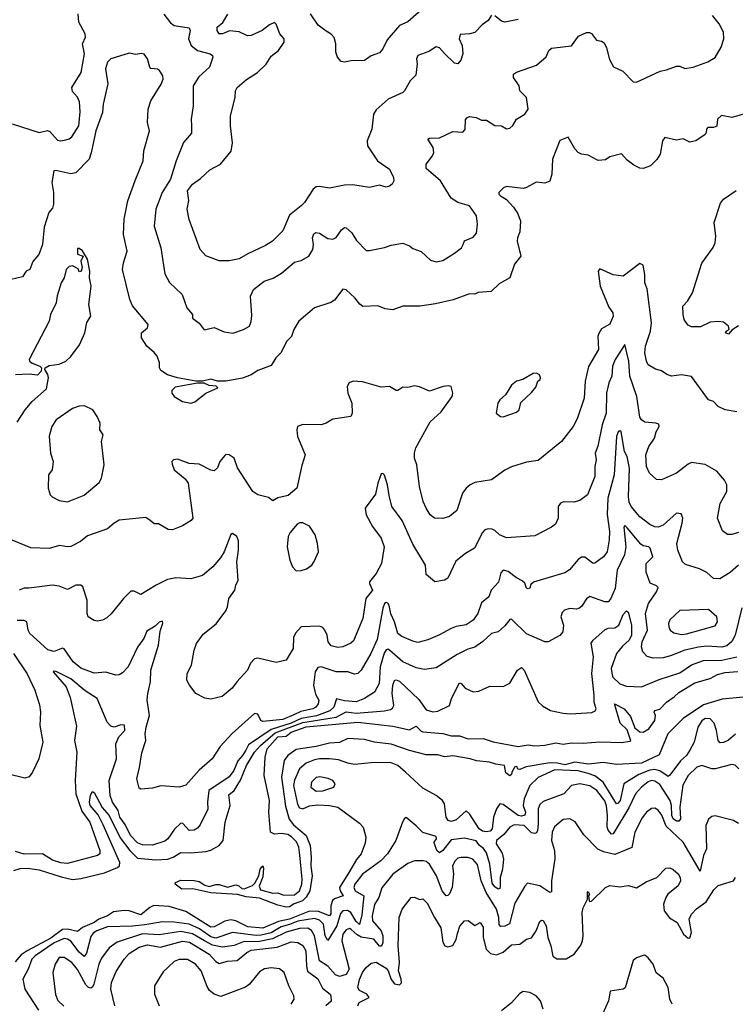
# Model space of a CAD drawing. Extents: x 1995161 to 2088924, y 769148 to 906007.
# Tile 125 of 256: x 2012069 to 2016357, y 842835 to 848730. Entities that reach past the tile are written whole.
import ezdxf

# ---------------------------------------------------------------- set-up
doc = ezdxf.new("R2010")
doc.units = 0

msp = doc.modelspace()

# ---------------------------------------------------------------- linework, layer by layer
at = {"layer": '0CON20XD'}
for points in [[(2014510.1, 848819.9), (2014395, 848716.9), (2014344.6, 848695.4), (2014271.2, 848608.8), (2014245, 848556), (2014225, 848532.5), (2014175, 848512.9), (2014135, 848485.8), (2014055.8, 848484.2), (2014015, 848476.2), (2013995, 848480), (2013973.3, 848505), (2013963.3, 848535), (2013963.9, 848586.1), (2013953.4, 848623.4), (2013935, 848644.2), (2013905, 848660.6), (2013857.9, 848697.9), (2013811.8, 848765)], [(2012025, 848107.5), (2012185.7, 848055.7), (2012235.8, 848065.8), (2012250.5, 848060.5), (2012295, 848009.4), (2012315, 848005.6), (2012345, 848010.8), (2012365, 848016.4), (2012380.7, 848029.3), (2012423.1, 848095), (2012432.4, 848177.6), (2012428, 848238), (2012416, 848266), (2012385, 848300), (2012381.4, 848325), (2012436.5, 848415), (2012458.2, 848525), (2012445.8, 848585), (2012464.3, 848625), (2012460.6, 848645), (2012423.8, 848715), (2012418.9, 848765)], [(2012932.5, 848762.5), (2012971.7, 848711.7), (2012995.4, 848695.4), (2013085, 848680.8), (2013090, 848665), (2013081.2, 848615), (2013095.6, 848575), (2013135, 848545.3), (2013210, 848525), (2013223.5, 848515), (2013226.2, 848505), (2013207.1, 848445), (2013142, 848388), (2013107.5, 848335), (2013108.5, 848215), (2013097.1, 848135), (2013099.4, 848095), (2013099.1, 848050.9), (2013050.6, 847995), (2013007.5, 847885), (2012973.5, 847775), (2012923.6, 847695), (2012884.6, 847595), (2012875.5, 847494.5), (2012914.5, 847365), (2012939.4, 847209.4), (2012966.6, 847156.6), (2013042, 847085), (2013070, 847005), (2013103.8, 846965), (2013105, 846942.5), (2013143.6, 846913.6), (2013175, 846873.8), (2013235, 846887.1), (2013295, 846860.8), (2013345.7, 846854.3), (2013410, 846875), (2013445, 846894.3), (2013456.9, 846923.1), (2013460.9, 846959.1), (2013451.9, 847075), (2013470, 847115), (2013534.2, 847165), (2013587.3, 847182.7), (2013638.4, 847211.6), (2013715, 847278.1), (2013755, 847289.2), (2013802, 847315), (2013826.2, 847353.8), (2013830, 847385), (2013822.7, 847425), (2013832, 847448), (2013843.6, 847456.4), (2013865, 847451.9), (2013915, 847420.9), (2013945, 847415.6), (2013965, 847425.8), (2013997.2, 847472.8), (2014015, 847485.7), (2014025, 847484.2), (2014060, 847455), (2014087.5, 847407.5), (2014145, 847349.2), (2014165, 847348.1), (2014255, 847365.8), (2014295, 847380), (2014365, 847392.5), (2014405, 847376.2), (2014425, 847360), (2014475, 847343.3), (2014530.9, 847290.9), (2014565, 847280), (2014605, 847289.2), (2014675, 847332), (2014716.2, 847365), (2014726.2, 847385), (2014735, 847406.2), (2014785, 847428), (2014805, 847452.5), (2014811.2, 847505), (2014806.7, 847555), (2014763.8, 847615), (2014695, 847636.2), (2014655, 847662), (2014590.8, 847765), (2014505, 847840), (2014503.8, 847865), (2014542.9, 847915), (2014550.8, 847935), (2014545.6, 847965), (2014514.4, 848015), (2014525, 848021.4), (2014585, 848022.7), (2014665, 848060), (2014725, 848056.7), (2014737.5, 848072.5), (2014739.8, 848130.2), (2014747.5, 848142.5), (2014765, 848151.4), (2014804.5, 848144.5), (2014835, 848128), (2014865, 848129.2), (2014915, 848095.8), (2014955.7, 848095.7), (2014985, 848077.5), (2015005, 848080), (2015023, 848097), (2015046.2, 848135), (2015095.4, 848164.6), (2015115.5, 848195), (2015106.1, 848265), (2015066.2, 848305), (2015061.2, 848335), (2015027.1, 848385), (2015028, 848405), (2015046.1, 848416.1), (2015165, 848458.8), (2015222.4, 848507.6), (2015238.8, 848545), (2015255, 848560), (2015375, 848573.3), (2015417.6, 848632.4), (2015465, 848654), (2015483.8, 848653.8), (2015495, 848646.7), (2015525, 848606.7), (2015555, 848601.2), (2015571.2, 848591.2), (2015585, 848562.5), (2015602.4, 848492.4), (2015627, 848447), (2015682.3, 848422.3), (2015745, 848358.8), (2015765, 848356.2), (2015907, 848423), (2015945, 848429.2), (2016005, 848452), (2016025, 848451.2), (2016055, 848438.8), (2016103.9, 848446.1), (2016191.7, 848478.3), (2016235, 848503.3), (2016272.5, 848565), (2016287.1, 848615), (2016285.6, 848655.6), (2016259.2, 848705), (2016219.2, 848755)], [(2013755, 847616.7), (2013685, 847559.2), (2013645, 847465.5), (2013582.9, 847405), (2013542.7, 847377.3), (2013435, 847329.1), (2013385, 847298.9), (2013325, 847285.7), (2013265, 847285.6), (2013185, 847317.1), (2013150.8, 847355), (2013084.5, 847534.5), (2013073.3, 847595), (2013083, 847647), (2013075.5, 847705), (2013105, 847744.5), (2013151.5, 847778.5), (2013208, 847832), (2013272.5, 847865), (2013336.1, 847943.9), (2013343.6, 847993.6), (2013331.5, 848095), (2013331.9, 848155), (2013359.4, 848265), (2013361.4, 848305), (2013372.5, 848325), (2013427.7, 848372.3), (2013494.3, 848415), (2013545, 848464.2), (2013575, 848512.5), (2013619.2, 848545), (2013653.8, 848595), (2013653.3, 848615), (2013627.5, 848645), (2013605, 848703.3), (2013595, 848713.8), (2013565, 848699.4), (2013522, 848665), (2013455, 848635.8), (2013434.4, 848634.4), (2013385, 848657.1), (2013326.2, 848663.8), (2013285, 848646.2), (2013265, 848646.2), (2013251.4, 848665), (2013251.4, 848685), (2013286.6, 848713.4), (2013316.4, 848763.6)], [(2014895, 848757.5), (2014875, 848726), (2014840, 848700), (2014795, 848654), (2014766.1, 848646.1), (2014707.5, 848642.5), (2014701.2, 848615), (2014719.2, 848575), (2014723.1, 848525), (2014713, 848487), (2014695, 848466.7), (2014675, 848470), (2014615, 848527.1), (2014585, 848561.2), (2014565, 848568), (2014520.3, 848539.7), (2014453.8, 848515), (2014445.8, 848495), (2014450, 848465), (2014441.7, 848398.3), (2014409.2, 848365), (2014374, 848305), (2014365, 848294.2), (2014276, 848255), (2014205, 848191.2), (2014188.6, 848165), (2014178.1, 848075), (2014150, 848005), (2014152, 847975), (2014213.8, 847885), (2014285.6, 847835), (2014308.9, 847785), (2014310.8, 847765), (2014301.2, 847745), (2014285, 847732.5), (2014265, 847727.5), (2014225, 847740), (2014165, 847725.7), (2014065, 847741.5), (2014015, 847739.5), (2013925, 847720.6), (2013865, 847731.4), (2013845, 847729.2), (2013828, 847715), (2013774.6, 847635.4), (2013755, 847616.7)], [(2015055, 848731.9), (2014975.6, 848715.6), (2014955, 848720.5), (2014915, 848753.1)], [(2016404.6, 848165.4), (2016335, 848145.4), (2016272.8, 848157.2), (2016250, 848135), (2016245, 848093.3), (2016225, 848084), (2016192.5, 848085), (2016183.3, 848075), (2016182.5, 848055), (2016175, 848042.5), (2016120, 848005), (2016085, 847997.5), (2016045, 848016.2), (2016005, 848009.2), (2015933.3, 848025), (2015920, 848005), (2015905.5, 847925), (2015887.1, 847892.9), (2015848.8, 847855), (2015805, 847840), (2015785, 847842), (2015749.5, 847859.5), (2015709.2, 847889.2), (2015675, 847926.2), (2015605, 847908.8), (2015579.3, 847890.7), (2015535, 847887.5), (2015475, 847918.8), (2015435, 847924.2), (2015415, 847935.8), (2015395, 847958), (2015355, 848027.5), (2015305, 848006.7), (2015260.6, 847895), (2015258.1, 847805), (2015245, 847763.3), (2015215, 847750.8), (2015163.2, 847756.8), (2015105.5, 847724.5), (2015085, 847720), (2014985, 847730.6), (2014967, 847723), (2014940, 847695), (2014940, 847685), (2014948.8, 847675), (2014985, 847653.1), (2015028.3, 847608.3), (2015052.2, 847572.2), (2015068.6, 847525), (2015065, 847460), (2015050.8, 847425), (2015050, 847405), (2015070.8, 847315), (2015033, 847267), (2015005, 847184), (2014942.1, 847147.9), (2014893.6, 847103.6), (2014815, 847096.7), (2014795, 847087.5), (2014765, 847088.8), (2014667, 847053), (2014560.9, 847029.1), (2014465.7, 847014.3), (2014365, 847014.3), (2014305, 846992.5), (2014258.8, 846998.8), (2014215, 847017.5), (2014124, 847014), (2014106.1, 847026.1), (2014076.2, 847065), (2014025, 847113.3), (2014005, 847116.2), (2013955, 847051.4), (2013932.6, 847037.4), (2013835, 847004.3), (2013742.5, 846925), (2013711.9, 846875), (2013697, 846833), (2013668.8, 846805), (2013632.9, 846735), (2013603.3, 846705), (2013575, 846658.8), (2013495, 846630.8), (2013455.5, 846604.5), (2013405, 846583.8), (2013305, 846565.6), (2013255, 846565.8), (2013215, 846578.8), (2013164, 846566), (2013125, 846565.7), (2013015, 846586.8), (2012954.7, 846604.7), (2012915, 846630), (2012906.2, 846645), (2012906.2, 846675), (2012892, 846715), (2012875, 846738), (2012831.2, 846775), (2012798, 846825), (2012798, 846855), (2012834, 846885), (2012838.6, 846905), (2012745, 847016.2), (2012729.4, 847055), (2012685.6, 847235), (2012690.9, 847275), (2012713.3, 847345), (2012691.9, 847445), (2012695.6, 847535), (2012717.1, 847645), (2012761.9, 847768.1), (2012809.2, 847885), (2012812.8, 847945), (2012847.1, 848065), (2012834.7, 848115), (2012838, 848195), (2012855.3, 848244.7), (2012916.9, 848345), (2012928.6, 848375), (2012926, 848395), (2012906.7, 848426.7), (2012894.2, 848434.2), (2012855, 848438), (2012848, 848445), (2012835, 848496.7), (2012815, 848524), (2012797.4, 848527.4), (2012765, 848522), (2012725, 848529.6), (2012615, 848496), (2012595.6, 848475), (2012583.6, 848435), (2012596.3, 848346.3), (2012569.7, 848225), (2012565.7, 848174.2), (2012525.8, 848065), (2012497.6, 847932.4), (2012485.7, 847895), (2012405, 847812.9), (2012375, 847806.7), (2012285, 847827.5), (2012273.8, 847825), (2012262.2, 847755), (2012271.1, 847695), (2012272, 847625), (2012265, 847602.5), (2012243.8, 847575), (2012215, 847487.5), (2012205.7, 847385), (2012184.2, 847325), (2012147.9, 847282.1), (2012130, 847235), (2012107.5, 847225), (2012085, 847190.8), (2011985, 847166.9)], [(2016375, 846897.5), (2016336.7, 846873.3), (2016315, 846846.7), (2016297.5, 846855), (2016305, 846867.5), (2016320, 846875), (2016316.7, 846895), (2016285, 846920), (2016255, 846923.8), (2016205, 846918.8), (2016148.3, 846891.7), (2016095, 846891.2), (2016075, 846901.2), (2016059.5, 846919.5), (2016050, 846935), (2016044, 846965), (2016041.2, 847015), (2016070, 847045), (2016100, 847095), (2016155, 847272.5), (2016223.9, 847366.1), (2016236.1, 847393.9), (2016240, 847435), (2016230, 847515), (2016268.3, 847631.7), (2016286.2, 847655), (2016362.1, 847707.9)], [(2012055, 846321.2), (2012101.4, 846395), (2012144.3, 846445), (2012230.2, 846519.8), (2012242.4, 846585), (2012238, 846605), (2012219.4, 846635), (2012221.9, 846645), (2012245, 846659.7), (2012305, 846667.3), (2012345, 846685.4), (2012375.7, 846714.3), (2012427.4, 846782.6), (2012458.9, 846855), (2012472.4, 846917.6), (2012495.7, 846955), (2012483.1, 847025), (2012496.5, 847135), (2012487.8, 847185), (2012489.5, 847225), (2012475.5, 847295.5), (2012445.4, 847345.4), (2012425, 847361.2), (2012415, 847360), (2012415.8, 847325.8), (2012450, 847315), (2012436.2, 847285), (2012442.5, 847247.5), (2012437.5, 847225), (2012425, 847220), (2012419.3, 847239.3), (2012386, 847256), (2012365, 847252.9), (2012348.1, 847235), (2012335.7, 847185), (2012317.8, 847155), (2012293.2, 847076.8), (2012287.1, 847035), (2012254.4, 846965), (2012246.2, 846925), (2012125.8, 846695), (2012128, 846685), (2012143.4, 846673.4), (2012190.5, 846655), (2012200.5, 846645), (2012197.3, 846625), (2012175, 846601.2), (2012125, 846608.7), (2012045, 846603.8)], [(2016365, 846382), (2016295, 846394.3), (2016253.4, 846413.4), (2016225, 846443.8), (2016195, 846454), (2016094.3, 846594.3), (2016035, 846603.1), (2015975, 846595.8), (2015946.7, 846605), (2015915, 846627.5), (2015877.9, 846637.9), (2015835, 846664), (2015823.8, 846685), (2015814.7, 846734.7), (2015818.8, 846775), (2015848.8, 846865), (2015854.8, 846915), (2015828.7, 847118.7), (2015814.4, 847155.6), (2015815.4, 847205.4), (2015805, 847260), (2015785, 847270), (2015685, 847194), (2015625, 847203.5), (2015545, 847238.8), (2015534.2, 847225), (2015547.7, 847135), (2015599.3, 847009.3), (2015622.9, 846975), (2015624.4, 846955), (2015605, 846907.5), (2015555, 846879.4), (2015538.1, 846851.9), (2015532.9, 846835), (2015537.1, 846755), (2015476.3, 846653.7), (2015457.5, 846565)], [(2016375, 845660.4), (2016335, 845646.9), (2016308.8, 845648.8), (2016279.1, 845669.1), (2016249.4, 845745), (2016266.5, 845833.5), (2016305.8, 845905), (2016306.2, 845945), (2016292.3, 845972.3), (2016245, 846026.2), (2016175, 846068), (2016095, 846078), (2016075, 846070), (2016005, 846015.6), (2015915, 845975.8), (2015885, 845978), (2015841.9, 846015), (2015824.5, 846055.5), (2015821.2, 846125), (2015837.5, 846175), (2015872.5, 846225), (2015882.7, 846262.7), (2015900, 846295), (2015897.7, 846307.7), (2015880, 846315), (2015815, 846320), (2015795, 846334.2), (2015785, 846350), (2015766.1, 846473.9), (2015724.7, 846595.3), (2015718.1, 846685), (2015695, 846786.2), (2015636.7, 846695), (2015620, 846655), (2015615.9, 846595), (2015598.4, 846555), (2015585.7, 846495), (2015582.3, 846375), (2015559.6, 846305), (2015532.6, 846177.4), (2015516.7, 846135), (2015522, 846095), (2015514.4, 846055.6), (2015515.3, 845994.7), (2015470, 845885), (2015425, 845852), (2015388.2, 845841.8), (2015326.9, 845843.1), (2015308.8, 845835), (2015294.3, 845815.7), (2015295.6, 845745), (2015279.4, 845710.6), (2015255, 845691.1), (2015155, 845640.6), (2014985, 845627.3), (2014944.4, 845645), (2014915, 845672.5), (2014899.3, 845679.3), (2014875, 845682.2), (2014855, 845675.6), (2014840.9, 845659.1), (2014794.6, 845565.4), (2014740, 845535), (2014682.6, 845487.4), (2014635, 845386.7), (2014615, 845374.2), (2014555.6, 845364.4), (2014505, 845407.5), (2014500.8, 845465), (2014425, 845589.4), (2014361.2, 845731.2), (2014298.9, 845815), (2014281.8, 845881.8), (2014272.1, 845945), (2014255, 846002.5), (2014245, 846013.8), (2014235, 846011.2), (2014214.7, 845955.3), (2014201.1, 845888.9), (2014139.5, 845805), (2014145.5, 845765), (2014182.5, 845695), (2014233.8, 845625), (2014252.7, 845575), (2014236.1, 845473.9), (2014205, 845414.2), (2014165.6, 845365), (2014164.4, 845355), (2014181.9, 845315), (2014142.8, 845265), (2014125.5, 845145), (2014068.3, 845011.7), (2014053.3, 844996.7), (2014004.6, 844975.4), (2013975, 844971.8), (2013935, 844980.8), (2013916.9, 845005), (2013910.6, 845045), (2013897.5, 845075), (2013885, 845092), (2013865, 845100), (2013755, 845094.2), (2013721.9, 845058.1), (2013710.3, 845030.3), (2013707.5, 844965), (2013665, 844896.2), (2013605, 844882.5), (2013495, 844907.5), (2013475, 844904), (2013452.6, 844877.4), (2013433.1, 844835), (2013369.4, 844765), (2013343.1, 844726.9), (2013281.7, 844678.3), (2013215, 844662), (2013177.7, 844667.7), (2013125, 844696.2), (2013086.2, 844745), (2013071.2, 844775), (2013072, 844815), (2013098.6, 844865), (2013114.4, 844955.6), (2013128.8, 844995), (2013167.9, 845052.1), (2013246.6, 845113.4), (2013305, 845191.4), (2013314.6, 845215), (2013321.8, 845265), (2013358.9, 845315), (2013364.3, 845345), (2013378.9, 845375), (2013369.2, 845485), (2013380.5, 845555), (2013379.7, 845610.3), (2013370.8, 845635), (2013345, 845654), (2013335, 845648.8), (2013293.8, 845545), (2013272.8, 845507.2), (2013226.7, 845455), (2013165, 845402.7), (2013095, 845381.8), (2013005, 845389.1), (2012955, 845377.5), (2012886, 845345), (2012795, 845288.9), (2012755, 845308.1), (2012735, 845308), (2012690.6, 845265), (2012617.6, 845172.4), (2012591.7, 845148.3), (2012565, 845134), (2012535, 845128.8), (2012515, 845132), (2012480, 845155), (2012474.3, 845175), (2012473.8, 845253.8), (2012448.1, 845335), (2012435.4, 845345.4), (2012405, 845343.8), (2012355, 845319.4), (2012305, 845338.6), (2012265, 845344.3), (2012123.9, 845326.1), (2012095, 845326.7), (2012066.1, 845313.9)], [(2014965, 846353.3), (2015045, 846380), (2015062.5, 846395), (2015071.7, 846438.3), (2015135, 846497.5), (2015160.7, 846529.3), (2015173.8, 846566.2), (2015187.5, 846575), (2015190, 846585), (2015183, 846603), (2015165, 846613.3), (2015145, 846612.5), (2015083.9, 846576.1), (2015045, 846566.7), (2015015, 846542.5), (2014980, 846485), (2014945, 846453.8), (2014932.9, 846435), (2014923.8, 846373.8), (2014950, 846355), (2014965, 846353.3)], [(2015457.5, 846565), (2015450.5, 846465), (2015409.5, 846340.5), (2015384.5, 846295), (2015315.6, 846205), (2015175, 846090.8), (2015105, 846081.4), (2015015, 846052.9), (2014976.4, 846033.6), (2014896.2, 845975), (2014795, 845958.6), (2014768.8, 845945), (2014744, 845925), (2014722.9, 845895), (2014688.9, 845791.1), (2014643.9, 845756.1), (2014605, 845743.3), (2014555, 845746.2), (2014528, 845765), (2014504.4, 845805), (2014487.1, 845845), (2014464.4, 845935), (2014447.5, 846065), (2014434.5, 846105), (2014433.6, 846135), (2014442.3, 846167.7), (2014528.1, 846321.9), (2014595, 846382.2), (2014660, 846475), (2014664.2, 846495), (2014653.3, 846533.3), (2014638, 846538), (2014605.7, 846534.3), (2014525, 846505.8), (2014465, 846532.5), (2014435, 846538), (2014395, 846527.5), (2014365, 846530), (2014335, 846510), (2014325, 846510), (2014285, 846533.8), (2014235, 846530), (2014122.1, 846562.1), (2014067.5, 846565), (2014042.9, 846555), (2014031.4, 846535), (2014035.7, 846495), (2014060, 846435), (2014061.2, 846375), (2014052.5, 846355), (2013945, 846338.8), (2013905.9, 846314.1), (2013876.1, 846303.9), (2013765, 846306), (2013733.8, 846295), (2013729.2, 846275), (2013734.4, 846235), (2013778.5, 846125), (2013758.8, 846061.2), (2013730, 845925), (2013678.3, 845881.7), (2013615, 845866.7), (2013585, 845850), (2013559.5, 845869.5), (2013495, 845886), (2013465.6, 845905.6), (2013375, 846046.2), (2013354.4, 846104.4), (2013325, 846124.2), (2013305, 846126), (2013298.8, 846121.2), (2013269.2, 846085), (2013255, 846046.7), (2013235, 846030), (2013215, 846033.8), (2013145, 846068.1), (2013085, 846072.5), (2013015, 846098), (2012990, 846095), (2012981.2, 846085), (2012981.7, 846068.3), (2012994, 846035), (2013060.9, 845980.9), (2013079.5, 845955), (2013106.7, 845745), (2013097.3, 845732.7), (2013045, 845699.2), (2012985, 845676), (2012958.3, 845678.3), (2012901.7, 845711.7), (2012875, 845712.5), (2012851.7, 845731.7), (2012825, 845748.8), (2012665, 845732.9), (2012635, 845715.8), (2012595, 845681.1), (2012475, 845640), (2012433.9, 845606.1), (2012375, 845575.5), (2012355, 845573.3), (2012307, 845583), (2012245, 845564.2), (2012135, 845568.5), (2012024.2, 845614.2)], [(2013095, 846434.2), (2013118.3, 846441.7), (2013185, 846493.8), (2013257, 846527), (2013247, 846537), (2013205, 846540), (2013173.9, 846553.9), (2013135, 846554.3), (2012999.7, 846530.3), (2012980.5, 846509.5), (2012981.2, 846495), (2012993.8, 846475), (2013044.2, 846444.2), (2013095, 846434.2)], [(2012355, 845844.3), (2012455, 845883.1), (2012545, 845959.2), (2012560, 845985), (2012575.6, 846065), (2012560, 846205), (2012568.8, 846245), (2012550, 846275), (2012551.2, 846315), (2012533.8, 846355), (2012506.7, 846395), (2012457.7, 846417.7), (2012425, 846416.2), (2012385, 846402), (2012288, 846335), (2012262, 846295), (2012246.4, 846236.4), (2012254, 846135), (2012270, 846085), (2012263.3, 846035), (2012241.2, 846005), (2012240, 845925), (2012252.5, 845885), (2012263.9, 845873.9), (2012305, 845851.2), (2012355, 845844.3)], [(2016376.4, 845465), (2016325, 845421.1), (2016263.3, 845383.3), (2016225, 845383.8), (2016185, 845420.8), (2016142, 845442), (2016058.3, 845468.3), (2016039.2, 845485), (2016012.2, 845555), (2016006.7, 845595), (2016038.9, 845715), (2016041.5, 845745), (2016031.7, 845771.7), (2016005, 845775.8), (2015925, 845704.5), (2015895, 845691.5), (2015875, 845693.3), (2015845, 845707.8), (2015785, 845752.7), (2015733.1, 845815), (2015721.5, 845841.5), (2015716.4, 845875), (2015721.6, 846045), (2015709.5, 846115), (2015692.5, 846145), (2015673.3, 846263.3), (2015665, 846268.6), (2015655, 846261.9), (2015644, 846235), (2015630.8, 846005), (2015610.4, 845930.4), (2015593.6, 845866.4), (2015588.5, 845768.5), (2015603.1, 845665), (2015600, 845615), (2015588.9, 845545), (2015567.5, 845515), (2015515, 845475.8), (2015505, 845474.3), (2015455, 845511.9), (2015435, 845513.1), (2015415, 845498.1), (2015362.8, 845437.2), (2015335, 845418.5), (2015147.1, 845362.9), (2015132, 845348), (2015125, 845327.5), (2015115, 845322), (2015105, 845327.5), (2015096.1, 845356.1), (2015080.5, 845370.5), (2015045, 845388.1), (2014995, 845426.2), (2014965, 845434.2), (2014951.7, 845418.3), (2014937.4, 845362.6), (2014894.2, 845315), (2014880, 845275), (2014835, 845239.2), (2014813.6, 845175), (2014785, 845135.6), (2014745, 845107.7), (2014683.3, 845096.7), (2014654.6, 845085.4), (2014585, 845046.7), (2014515, 845017.5), (2014455, 845002.2), (2014425, 845008.9), (2014357.8, 845037.8), (2014335, 845055.8), (2014314.6, 845124.6), (2014292, 845172), (2014282.7, 845222.7), (2014275, 845236), (2014265, 845240), (2014255, 845233.8), (2014245, 845206.2), (2014210.8, 845019.2), (2014173.6, 844935), (2014115, 844835.6), (2014095, 844815.6), (2014075, 844811.1), (2014035, 844826.5), (2013965, 844825.3), (2013875, 844855.4), (2013855, 844852.2), (2013838.9, 844825), (2013830, 844745), (2013841.9, 844691.9), (2013860.4, 844655), (2013856.8, 844635), (2013842.7, 844615), (2013825.6, 844605), (2013752.8, 844587.2), (2013712.3, 844567.7), (2013645, 844541.1), (2013525, 844528.6), (2013514.5, 844534.5), (2013495, 844571.2), (2013475, 844575.7), (2013343.1, 844456.9), (2013270.9, 844379.1), (2013221.8, 844305), (2013145, 844236.9), (2013063.6, 844146.4), (2013025, 844134.6), (2012915, 844142.9), (2012865, 844130), (2012795, 844122.5), (2012785, 844130), (2012770, 844185), (2012787.7, 844252.3), (2012800.2, 844339.8), (2012825.5, 844415), (2012821.1, 844455), (2012826.4, 844495), (2012846.7, 844565), (2012831.9, 844655), (2012836.5, 844695), (2012853, 844765), (2012854.8, 844835), (2012901.2, 844985), (2012911.7, 845068.3), (2012927.7, 845117.7), (2012925, 845128.8), (2012905, 845122.9), (2012880.1, 845099.9), (2012830.5, 845069.5), (2012812.7, 845025), (2012775, 844972.5), (2012718.1, 844855), (2012685, 844819.2), (2012665, 844808), (2012645, 844806.2), (2012585, 844823.1), (2012515, 844816.9), (2012435, 844846.7), (2012389.6, 844885), (2012335, 844964.2), (2012325, 844967.1), (2012275, 844946.9), (2012237.6, 844957.6), (2012130.4, 845055), (2012120.4, 845075), (2012112, 845125), (2012095, 845132.2), (2012055, 845132.2)], [(2016395, 845209.2), (2016355, 845044.3), (2016335, 845007.3), (2016305, 844981.4), (2016275, 844972.6), (2016185, 844979), (2016135, 844974), (2016053.7, 844956.3), (2015968.7, 844921.3), (2015925, 844910.3), (2015865, 844907.7), (2015827.9, 844917.9), (2015801.9, 844945), (2015793.6, 844975), (2015798.9, 845005), (2015830.4, 845075), (2015817.9, 845175), (2015835.5, 845235), (2015885, 845304.2), (2015895, 845330), (2015885, 845341.4), (2015846.3, 845356.3), (2015822.3, 845422.3), (2015823.4, 845475), (2015861.9, 845515), (2015845.5, 845565.5), (2015838, 845575), (2015805, 845580.3), (2015789.7, 845589.7), (2015707.9, 845687.9), (2015695, 845701.2), (2015688.3, 845691.7), (2015701.5, 845575), (2015693.4, 845526.6), (2015648.8, 845435), (2015637.6, 845325), (2015609.1, 845260.9), (2015595.4, 845244.6), (2015575, 845244.3), (2015485, 845277.5), (2015465, 845262.5), (2015435, 845217.5), (2015420, 845205), (2015405, 845200.4), (2015365, 845204.5), (2015333.3, 845195), (2015318.8, 845181.2), (2015310.8, 845155), (2015327.5, 845105), (2015323.3, 845065), (2015305, 845043.3), (2015235, 845006.2), (2015215, 845006.2), (2015105, 845052.5), (2015015, 845140.6), (2015005, 845139.4), (2014975, 845100.6), (2014935, 845065.8), (2014895, 845055.6), (2014842.9, 845007.1), (2014795.8, 844974.2), (2014755, 844961.8), (2014690, 844930), (2014565, 844850), (2014495, 844840), (2014445, 844849.6), (2014365, 844885.3), (2014285, 844956.2), (2014275, 844962.1), (2014265, 844957.9), (2014252.6, 844937.4), (2014228.1, 844855), (2014222.9, 844755), (2014195, 844703.8), (2014135.6, 844665), (2014085, 844646.6), (2014015, 844652.5), (2013966.4, 844663.6), (2013951.4, 844615), (2013928.1, 844591.9), (2013847.3, 844562.7), (2013755, 844546.8), (2013695, 844518.2), (2013575, 844479.9), (2013440.7, 844389.3), (2013423, 844357), (2013405, 844324.7), (2013376.8, 844293.2), (2013352.8, 844235), (2013325, 844196.7), (2013203.1, 844115), (2013193.5, 844045), (2013196.5, 844003.5), (2013151.3, 843908.7), (2013135, 843890), (2013115, 843878.6), (2013085, 843875.7), (2013047.4, 843917.4), (2013035, 843918.9), (2012996.1, 843883.9), (2012957.1, 843825), (2012939.1, 843810.9), (2012865, 843788.1), (2012805, 843789.3), (2012775, 843801.3), (2012732.7, 843845), (2012701.3, 843911.3), (2012668.4, 843955), (2012659.7, 843995), (2012625, 844044.6), (2012610.4, 844085), (2012605.5, 844175), (2012649.4, 844305), (2012644.8, 844395.2), (2012663.9, 844436.1), (2012699.5, 844475), (2012696.8, 844506.8), (2012675, 844508.7), (2012635, 844494.7), (2012615, 844500.4), (2012593.2, 844525), (2012533.2, 844665), (2012461.1, 844711.1), (2012375, 844783.8), (2012291.2, 844825), (2012275, 844829.2), (2012268.8, 844825), (2012348.2, 844735), (2012371.5, 844671.5), (2012408.8, 844501.2), (2012396.9, 844415), (2012410.9, 844345), (2012402.2, 844175), (2012404.8, 844094.8), (2012441.9, 843991.9), (2012489.7, 843925), (2012548.5, 843755), (2012549.2, 843735), (2012534.4, 843725.6), (2012355, 843678.9), (2012315, 843683), (2012265, 843698.4), (2012206.1, 843736.1), (2012095, 843734.7), (2012045, 843750.5)], [(2013725, 845431.2), (2013755, 845432), (2013788.3, 845441.7), (2013818.8, 845465), (2013834.2, 845485.8), (2013858.8, 845545), (2013854, 845595), (2013840, 845645), (2013805, 845697.5), (2013765, 845717.5), (2013745, 845717.5), (2013730.7, 845709.3), (2013689.5, 845660.5), (2013678, 845635), (2013672, 845575), (2013688.6, 845495), (2013704, 845455), (2013725, 845431.2)], [(2016035, 845048.4), (2016065, 845053.4), (2016235, 845101.9), (2016250.6, 845125), (2016245.5, 845155.5), (2016195, 845198.8), (2016025, 845191.9), (2015965, 845137.5), (2015955.5, 845115), (2015957.5, 845095), (2015965.6, 845075), (2015988.2, 845058.2), (2016035, 845048.4)], [(2012034.5, 843635.5), (2012072.5, 843647.5), (2012115, 843650), (2012185, 843641.1), (2012317.3, 843597.3), (2012385, 843582.7), (2012435, 843588.6), (2012576.9, 843623.1), (2012656, 843654), (2012666.3, 843665), (2012669.6, 843685), (2012570.1, 843910.1), (2012538.9, 843968.9), (2012490.5, 844025), (2012487.1, 844045), (2012492.6, 844087.4), (2012505, 844108.8), (2012515, 844103.8), (2012562.5, 844012.5), (2012605, 843964.7), (2012671.1, 843831.1), (2012728.2, 843755), (2012775, 843709.9), (2012885, 843699.2), (2012955, 843704.6), (2012988.5, 843715), (2013035, 843744.7), (2013095, 843742.5), (2013185, 843749.3), (2013215, 843758.3), (2013264.4, 843785.6), (2013287.6, 843815), (2013299.4, 843925), (2013329.3, 844025), (2013321.2, 844088.8), (2013354.1, 844115.9), (2013392.3, 844177.7), (2013427.2, 844265), (2013476.1, 844345), (2013510.9, 844385), (2013599.3, 844460.7), (2013765, 844522.9), (2013966, 844554), (2014025, 844586.6), (2014085, 844578.8), (2014255, 844591.3), (2014289.8, 844600.2), (2014301.7, 844608.3), (2014309.7, 844625), (2014300.7, 844695), (2014305.4, 844745.4), (2014315.5, 844774.5), (2014325, 844777.5), (2014345, 844768.9), (2014459.7, 844659.7), (2014505, 844598.5), (2014545, 844586.2), (2014575, 844590.4), (2014644.3, 844625), (2014656.7, 844665), (2014705, 844760), (2014715, 844755.8), (2014737.6, 844727.6), (2014785, 844706.4), (2014819.6, 844710.4), (2014885, 844740.8), (2014965, 844738), (2015005, 844757.5), (2015051.5, 844835), (2015075, 844852.5), (2015092.5, 844835), (2015175.3, 844645.3), (2015201.2, 844621.2), (2015250, 844595), (2015325, 844578), (2015370, 844575), (2015497.5, 844582.5), (2015516.9, 844593.1), (2015523.5, 844605), (2015511.1, 844645), (2015510.2, 844685), (2015497.9, 844815), (2015506.9, 844915), (2015493.5, 844996.5), (2015505.3, 845014.7), (2015575, 845077.8), (2015595, 845087), (2015635, 845090), (2015658.2, 845105), (2015685, 845169.2), (2015705, 845191.2), (2015715, 845183.3), (2015733.9, 845105), (2015734.3, 845045), (2015719.6, 845015), (2015680.1, 844979.9), (2015645.2, 844935), (2015612.4, 844845), (2015620.6, 844795), (2015665, 844754.7), (2015705, 844739.4), (2015795, 844736.1), (2015901, 844779), (2016025, 844819.5), (2016095, 844867.7), (2016166.5, 844893.5), (2016275, 844895.9), (2016365, 844915.2)], [(2012032.3, 844935), (2012114.5, 844814.5), (2012158.9, 844715), (2012188.1, 844628.1), (2012193.9, 844583.9), (2012190.4, 844505), (2012208.1, 844405), (2012182.9, 844305), (2012146, 844225), (2012125, 844196.2), (2012099.5, 844189.5), (2011995, 844214)], [(2016405.7, 844674.3), (2016278.2, 844661.8), (2016165, 844629), (2016045, 844545.3), (2015952.6, 844455), (2015900.9, 844329.1), (2015795, 844279), (2015645, 844271.8), (2015565, 844283.3), (2015476.2, 844273.8), (2015394.4, 844284.4), (2015335, 844268.1), (2015291.9, 844278.1), (2015245, 844280.2), (2015103.8, 844256.2), (2015065, 844240), (2015053.6, 844243.6), (2015048, 844258), (2015035, 844256.2), (2015016.7, 844225), (2015015, 844210), (2015005, 844203.8), (2014981.7, 844221.7), (2014974, 844265), (2014922.1, 844272.1), (2014884.7, 844285.3), (2014805, 844292.2), (2014768.8, 844305), (2014665, 844322), (2014615, 844315.9), (2014575, 844328.7), (2014505, 844329.3), (2014405, 844354.8), (2014295, 844392.2), (2014195, 844404.5), (2014135, 844419.5), (2014034.5, 844425.5), (2013985, 844403.3), (2013925, 844398.4), (2013845, 844378.6), (2013725, 844360.8), (2013675.8, 844325), (2013654.5, 844295), (2013637.6, 844195), (2013661.7, 844021.7), (2013684, 843944), (2013708.8, 843908.8), (2013785, 843845.3), (2013809.5, 843785), (2013815.6, 843715), (2013812.8, 843662.8), (2013820.8, 843605), (2013807.3, 843515), (2013785, 843476.9), (2013764.2, 843455), (2013712.6, 843437.4), (2013685, 843417.8), (2013665, 843416.7), (2013615, 843428.9), (2013505, 843470.8), (2013425, 843478.8), (2013375, 843492.5), (2013215, 843502.5), (2013105.9, 843525.9), (2013040, 843525), (2013000, 843555), (2013002.5, 843565), (2013035, 843578.8), (2013115, 843576.9), (2013145, 843570), (2013178.6, 843548.6), (2013205, 843540), (2013245, 843552.5), (2013265, 843552.5), (2013315, 843536.7), (2013365, 843551.2), (2013382.5, 843545), (2013399.3, 843529.3), (2013415, 843526.2), (2013464, 843546), (2013478.8, 843561.2), (2013501.5, 843605), (2013510, 843645), (2013525, 843663.3), (2013529.5, 843649.5), (2013525, 843597.5), (2013503, 843543), (2013511.2, 843521.2), (2013585, 843500), (2013615, 843502.9), (2013648.9, 843488.9), (2013715, 843490.6), (2013745.4, 843514.6), (2013759.1, 843555), (2013762, 843585), (2013747.9, 843727.9), (2013741.2, 843775), (2013726.9, 843806.9), (2013698.2, 843838.2), (2013675, 843851.9), (2013635, 843858.2), (2013595, 843852.7), (2013572.1, 843865), (2013560.8, 843985), (2013565.4, 844055), (2013534.4, 844205), (2013539.2, 844315), (2013552.7, 844365), (2013615, 844436.7), (2013665, 844440.8), (2013696.3, 844463.7), (2013785.9, 844495.9), (2014095.2, 844525.2), (2014305, 844499.8), (2014405, 844478.8), (2014445, 844500), (2014475, 844470), (2014485, 844467.1), (2014605, 844456.9), (2014655, 844443.3), (2014705, 844443), (2014755.2, 844425.2), (2014845, 844425.8), (2014905, 844406), (2015055, 844378.4), (2015115, 844387.7), (2015155, 844381.6), (2015215, 844386.1), (2015280.5, 844400.5), (2015325, 844391.6), (2015375, 844400.9), (2015445, 844398.2), (2015545, 844407.5), (2015675, 844402.2), (2015725, 844410.6), (2015730, 844415), (2015727.5, 844425), (2015707.8, 844477.8), (2015667.6, 844517.6), (2015632.5, 844635), (2015691.5, 844605), (2015727.8, 844557.8), (2015755, 844490), (2015785, 844467.1), (2015805, 844464.4), (2015838, 844485), (2015875, 844533.3), (2015878.8, 844565), (2015871.2, 844585), (2015873.8, 844595), (2015905, 844601.2), (2015944.4, 844645), (2015990, 844675), (2016017.9, 844702.1), (2016115, 844759.5), (2016205, 844786.7), (2016250.5, 844809.5), (2016295, 844821.1), (2016372.1, 844827.9)], [(2016358, 844452), (2016315, 844416.2), (2016285, 844402.3), (2016265, 844401.5), (2016253.1, 844415), (2016244.6, 844475), (2016229.2, 844519.2), (2016205, 844544.4), (2016175, 844545.5), (2016155, 844531.5), (2016131.3, 844495), (2016110.9, 844405), (2016085, 844356), (2016064, 844325), (2016028.2, 844291.8), (2015965, 844206.2), (2015955, 844199.2), (2015905, 844232.9), (2015875, 844240.7), (2015845, 844235.9), (2015779.5, 844210.5), (2015688.7, 844155), (2015665.7, 844055), (2015655, 844038.9), (2015645, 844035.6), (2015565.6, 844165.6), (2015515, 844202.6), (2015475, 844217.6), (2015415, 844232.2), (2015275, 844238.5), (2015175, 844193.3), (2015125.3, 844144.7), (2015090.7, 844065), (2015086.2, 844025), (2015099.1, 843985), (2015095, 843967.5), (2015075, 843962.1), (2015055, 843966.3), (2014965, 844032.3), (2014945, 844036.2), (2014925, 844005.6), (2014908.7, 843955), (2014899.6, 843885), (2014887.8, 843872.2), (2014865, 843867.5), (2014841.8, 843871.8), (2014821.8, 843885), (2014765, 843974.5), (2014745, 843993.3), (2014685, 843940.4), (2014655, 843929.1), (2014636, 843936), (2014623.9, 843955), (2014613.9, 844035), (2014601.5, 844055), (2014563.8, 844085), (2014485, 844128.3), (2014380.7, 844225), (2014335, 844265.2), (2014295, 844280.4), (2014195, 844282.8), (2014075, 844270.6), (2014035, 844278), (2013978.7, 844298.7), (2013926, 844304), (2013865, 844304.8), (2013835, 844299), (2013785, 844279.1), (2013745, 844244.6), (2013715, 844176.4), (2013709.4, 844145), (2013734, 844034), (2013745, 844011.5), (2013765, 844005.8), (2013805, 844024.3), (2013855, 844029.2), (2013926, 844026), (2013975, 844015.2), (2014105, 843918.9), (2014126.7, 843895), (2014143.8, 843835), (2014139.9, 843800.1), (2014114.7, 843735.3), (2014087.1, 843702.9), (2014039.5, 843620.5), (2013985.3, 843535), (2013989.5, 843515), (2014007.5, 843485), (2013955, 843466.7), (2013943.8, 843456.2), (2013933.4, 843425), (2013932.6, 843377.4), (2013925.2, 843364.8), (2013860.3, 843390.3), (2013805, 843391.7), (2013685, 843345.1), (2013620, 843330), (2013525, 843290.6), (2013435, 843298.2), (2013365, 843334), (2013335, 843340.2), (2013297.6, 843332.4), (2013235, 843298.3), (2013215, 843297.4), (2013065, 843390.5), (2012965, 843420), (2012872.8, 843427.2), (2012847.9, 843415), (2012795, 843370), (2012725, 843393.9), (2012695, 843396.3), (2012631.1, 843388.9), (2012594.3, 843365.7), (2012544.3, 843345.7), (2012515, 843324.9), (2012445.3, 843295), (2012415, 843270.3), (2012355, 843285.1), (2012325, 843283.8), (2012255, 843232), (2012114, 843156), (2012078.8, 843131.2), (2012041.3, 843088.7)], [(2016377.5, 844245), (2016355, 844267.3), (2016335, 844271.2), (2016235, 844244.7), (2016215, 844245.3), (2016155, 844264.1), (2016125.5, 844255), (2016073.5, 844205), (2016043, 844147), (2016024.8, 844015), (2016027.5, 843945), (2016018.2, 843931.7), (2016005, 843930.8), (2015985, 843945.5), (2015976.4, 843966.4), (2015974, 844025), (2015965.3, 844055.3), (2015905, 844150.7), (2015875, 844171.9), (2015855, 844174.3), (2015835, 844167.5), (2015794.7, 844135), (2015759.5, 844095), (2015718.4, 844011.6), (2015625.5, 843855), (2015615, 843853.5), (2015595, 843877.8), (2015587.9, 843897.9), (2015590.9, 843965), (2015585, 844022.5), (2015575, 844053.1), (2015527.5, 844115), (2015485, 844142.8), (2015425, 844154.1), (2015374.6, 844145.4), (2015329.2, 844095), (2015205, 844049.5), (2015185, 844030.4), (2015174.8, 844005.2), (2015175.5, 843914.5), (2015172, 843875), (2015165, 843862.4), (2015155, 843857.6), (2015135, 843862.2), (2015090.6, 843905), (2015030.7, 843909.3), (2015005, 843896.2), (2014969.1, 843850.9), (2014925.9, 843815), (2014924.7, 843795), (2014960.3, 843740.3), (2014967.9, 843705), (2014961.1, 843645), (2014946.9, 843595), (2014948.6, 843541.4), (2014945, 843528.8), (2014935.5, 843524.5), (2014915, 843538.9), (2014900.7, 843560.7), (2014886.7, 843675), (2014865, 843742.8), (2014847.8, 843767.8), (2014824.2, 843785), (2014804.6, 843814.6), (2014735, 843830.4), (2014655, 843818.8), (2014605, 843755.4), (2014585, 843741.1), (2014568.2, 843755), (2014553.6, 843795), (2014553.3, 843805), (2014566.4, 843825), (2014565, 843839.4), (2014483.5, 843863.5), (2014445, 843904.4), (2014385, 843952.5), (2014375, 843947.5), (2014362.5, 843925), (2014323.1, 843815), (2014273.3, 843735), (2014232.9, 843695), (2014122, 843615), (2014076.1, 843555), (2014071.5, 843535), (2014079.7, 843515), (2014130.9, 843485), (2014119.6, 843370.4), (2014105, 843313.1), (2014085, 843330.5), (2014053.2, 843385), (2014033.9, 843396.1), (2014004.5, 843395.5), (2013991.9, 843378.1), (2013969.1, 843305), (2013915, 843218), (2013898.3, 843245), (2013888.8, 843315), (2013865, 843337.9), (2013835, 843348.3), (2013735, 843333.1), (2013685, 843311.9), (2013635, 843299.4), (2013575, 843263.9), (2013515, 843248.2), (2013485, 843246.8), (2013345, 843264.4), (2013245, 843230.5), (2013215, 843238.2), (2013147.2, 843287.2), (2013085, 843314.1), (2012995, 843326.2), (2012925, 843328.1), (2012819, 843311), (2012745, 843302.4), (2012595, 843299.5), (2012530.9, 843275), (2012509.8, 843260.2), (2012495, 843240), (2012469.3, 843140.7), (2012455, 843122.2), (2012425, 843146.7), (2012375, 843213.5), (2012355, 843225.5), (2012335, 843228.2), (2012275, 843202.4), (2012162.4, 843125), (2012142.4, 843105), (2012120.6, 843045), (2012088, 842985), (2012099.6, 842925), (2012180.9, 842800.9)], [(2013845, 844111.8), (2013885, 844112.2), (2013951.2, 844135), (2013960, 844155), (2013944.3, 844174.3), (2013916.3, 844186.3), (2013866.7, 844196.7), (2013845, 844193.8), (2013817.1, 844165), (2013813.8, 844135), (2013845, 844111.8)], [(2016375, 843916.8), (2016345, 843935.4), (2016235, 843963.6), (2016215, 843958.9), (2016195, 843943.1), (2016179.7, 843905), (2016183.8, 843765), (2016166.9, 843725), (2016145, 843632.5), (2016044, 843805), (2015941.7, 843901.7), (2015917.2, 843967.2), (2015895, 843996.9), (2015875, 844009.1), (2015855, 844007.8), (2015825, 843985.6), (2015799.4, 843950.6), (2015754.7, 843865), (2015736.7, 843773.3), (2015635, 843732.4), (2015567.8, 843747.8), (2015533.3, 843763.3), (2015449.7, 843849.7), (2015397.2, 843927.2), (2015365, 843946.2), (2015325, 843941.4), (2015272.9, 843897.1), (2015260, 843865), (2015256.1, 843815), (2015273.2, 843756.8), (2015274.4, 843705.6), (2015255.3, 843574.7), (2015255, 843508.8), (2015245, 843504.5), (2015185, 843544), (2015110.5, 843559.5), (2015095, 843543.3), (2015035, 843440), (2015003, 843317), (2014975, 843302.6), (2014951.2, 843301.2), (2014942.7, 843312.7), (2014939.8, 843355), (2014925.1, 843405.1), (2014864.4, 843504.4), (2014833.5, 843575), (2014812.4, 843672.4), (2014784.6, 843704.6), (2014755, 843713.1), (2014715, 843713.3), (2014695, 843709.3), (2014678.5, 843695), (2014662.9, 843665), (2014669, 843615), (2014660, 843535), (2014645, 843497.1), (2014635, 843485.6), (2014625, 843484.4), (2014601.2, 843515), (2014565.7, 843605), (2014525, 843673.8), (2014505, 843689.3), (2014486.2, 843695), (2014435, 843694.6), (2014395, 843678.5), (2014305.5, 843615), (2014238.3, 843531.7), (2014220.3, 843475), (2014195, 843433.1), (2014181.2, 843365), (2014183, 843335), (2014235, 843274.7), (2014244.8, 843245), (2014244.8, 843205.2), (2014237.1, 843182.9), (2014225, 843184.1), (2014191.2, 843225), (2014115, 843237.3), (2014090.2, 843250.2), (2014055, 843283.5), (2014045, 843288.1), (2014025, 843281.6), (2014004.3, 843255), (2013998.4, 843215), (2014044, 843045), (2014026, 843014), (2013985, 843001), (2013961.9, 843011.9), (2013915, 843062.7), (2013864.6, 843094.6), (2013834.8, 843245), (2013817.3, 843277.3), (2013795, 843291.2), (2013745, 843289.2), (2013665, 843267.1), (2013583.7, 843226.3), (2013495, 843209.5), (2013415, 843210.3), (2013355, 843187.7), (2013285, 843177.7), (2013225, 843188.5), (2013176.3, 843215), (2013105, 843257.8), (2013035, 843270.8), (2012905, 843250.7), (2012805, 843256), (2012653.5, 843206.5), (2012606, 843174), (2012558.3, 843111.7), (2012543.5, 843075), (2012514.3, 842955.7), (2012505, 842936.9), (2012495, 842930.9), (2012480.6, 842935), (2012465, 842950.9), (2012415, 843042.5), (2012382.2, 843085), (2012335, 843115.6), (2012305.7, 843114.3), (2012280.8, 843075), (2012267.5, 843025), (2012283.6, 842893.6), (2012297.4, 842857.4), (2012334.1, 842824.1)], [(2014095.5, 842825), (2014102, 842845), (2014162, 842875), (2014149.2, 842895), (2014105, 842916.7), (2014094.6, 842935), (2014105, 842984.2), (2014122, 843025), (2014145, 843055.6), (2014175, 843081.9), (2014205, 843088.1), (2014265, 843050.9), (2014276.4, 843036.4), (2014295, 842984.4), (2014315, 842957.9), (2014345, 842952), (2014356.4, 842963.6), (2014355.4, 842985), (2014339.4, 843035), (2014345.6, 843084.4), (2014337.6, 843187.6), (2014342.2, 843355), (2014360.6, 843405), (2014415, 843474), (2014435, 843476), (2014465, 843462.5), (2014485, 843465.8), (2014510.2, 843440.2), (2014554, 843354), (2014593, 843293), (2014605, 843207.5), (2014616.7, 843185), (2014635, 843178.6), (2014665, 843188.1), (2014685, 843223.8), (2014692, 843258), (2014706.3, 843303.7), (2014735, 843334.2), (2014756.4, 843336.4), (2014795, 843306.2), (2014827.5, 843325), (2014846, 843296), (2014845.8, 843235), (2014864.8, 843164.8), (2014889.7, 843139.7), (2014925, 843131.8), (2014965, 843146.2), (2015015, 843191.5), (2015065, 843195.6), (2015105, 843226), (2015135, 843234), (2015163.5, 843275), (2015185, 843330), (2015195, 843338), (2015205, 843336), (2015223.3, 843305), (2015233.5, 843235), (2015251.5, 843185), (2015263.1, 843123.1), (2015286.6, 843106.6), (2015342.2, 843107.8), (2015390.5, 843135), (2015430.2, 843189.8), (2015441.2, 843215), (2015445.4, 843245), (2015438.6, 843385), (2015445, 843412.5), (2015470, 843465), (2015470, 843505), (2015475, 843510), (2015482.5, 843495), (2015477.5, 843485), (2015480, 843455), (2015485, 843450), (2015495, 843452.5), (2015578, 843535), (2015605, 843545.6), (2015665, 843537.5), (2015715, 843545.6), (2015765, 843532.5), (2015822.3, 843567.7), (2015886.3, 843593.7), (2015940, 843650), (2015965, 843652.5), (2015985, 843642.5), (2016015, 843616), (2016026.5, 843595), (2016028.5, 843575), (2016013.5, 843545), (2015952.9, 843495), (2015939.5, 843475), (2015926.5, 843435), (2015930.9, 843395), (2015962.3, 843352.3), (2016008.5, 843325), (2016046.9, 843255), (2016075, 843232), (2016085, 843233.3), (2016093.5, 843265), (2016080, 843345), (2016093.8, 843375), (2016123.1, 843406.9), (2016181.6, 843448.4), (2016228.8, 843521.2), (2016253.2, 843546.8), (2016346, 843575), (2016357.7, 843595)], [(2012638.9, 842825), (2012616, 842925), (2012619.6, 842965), (2012647.6, 843032.4), (2012695.4, 843105), (2012725, 843138.7), (2012785, 843178.1), (2012835, 843191.1), (2012912.1, 843177.9), (2013045, 843212.8), (2013086.5, 843206.5), (2013205.3, 843135), (2013245, 843092.1), (2013265, 843079.6), (2013315, 843092.5), (2013372.1, 843097.9), (2013429.6, 843145), (2013455, 843158.5), (2013612.3, 843177.7), (2013695, 843210), (2013735.8, 843205), (2013765, 843186.2), (2013783.3, 843155), (2013786.7, 843063.3), (2013793.9, 843033.9), (2013855, 842987.5), (2013882.4, 842932.4), (2013930, 842895), (2013934.2, 842885), (2013935.7, 842854.3), (2013903.5, 842825)], [(2013695.7, 842835), (2013712.9, 842865), (2013711.9, 842885), (2013681.9, 842945), (2013653.8, 843025), (2013626.6, 843046.6), (2013575, 843053.3), (2013535, 843048.1), (2013505, 843028.6), (2013445, 842956), (2013422.6, 842937.4), (2013275, 842882.2), (2013235, 842895.5), (2013207.1, 842917.1), (2013191.5, 842941.5), (2013155.5, 843035), (2013121.9, 843075), (2013075, 843102.5), (2013025, 843102.7), (2012995, 843090.5), (2012929.7, 843030.3), (2012876, 842945), (2012876, 842895), (2012904.4, 842825)], [(2015978.8, 842835), (2015963.8, 842866.2), (2015953.8, 842935), (2015925, 842992.5), (2015882.7, 843022.7), (2015864.3, 843075), (2015835, 843114), (2015815, 843128.8), (2015805, 843128), (2015765, 843114), (2015745, 843096.7), (2015697.1, 842932.9), (2015684.2, 842925.8), (2015606.4, 842913.6), (2015596.2, 842855), (2015560.6, 842775)], [(2015205.8, 842805), (2015188.8, 842855), (2015163.8, 842885), (2015125, 842905.8), (2015085, 842911.2), (2015065, 842900), (2015015, 842843.8), (2014955, 842795.8)]]:
    msp.add_lwpolyline(points, dxfattribs=at)

doc.saveas('drawing.dxf')
